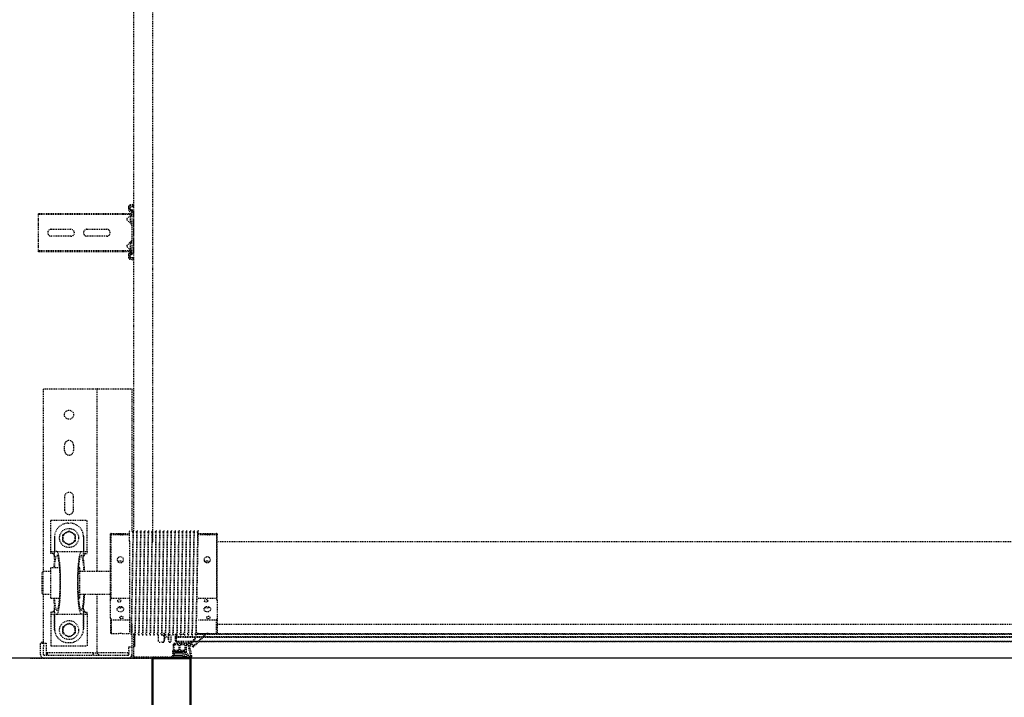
# Model space of a CAD drawing. Header units: centimetres. Extents: x 47725 to 65780, y 1899 to 12037.
# Tile 39 of 156: x 50100 to 50230, y 4523 to 4613. Entities that reach past the tile are written whole.
import ezdxf

# ---------------------------------------------------------------- set-up
doc = ezdxf.new("R2010")
doc.units = ezdxf.units.CM
doc.header["$LTSCALE"] = 0.02
doc.linetypes.add('DASHED2', pattern=[9.525, 6.35, -3.175])
doc.layers.add('CKDRZWI_', color=7, linetype='Continuous')
doc.layers.add('CKPOM_POWIERZ', color=1, linetype='Continuous', plot=False)
doc.layers.add('CKSCIANY_PRZEKR', color=6, linetype='Continuous', lineweight=50)

# ---------------------------------------------------------------- blocks, each defined once
blk = doc.blocks.new('A$7E8814B27261F1')
at = {"color": 7, "linetype": 'DASHED2', "ltscale": 10}
for p, q in [((200, 4585), (200, 4567)), ((200, 4567), (200, 4457)), ((204, 4567), (204, 4457)), ((204, 4567), (205, 4566.5)), ((205, 4572), (215, 4572)), ((205, 4568), (215, 4568)), ((215, 4572), (220, 4572)), ((220, 4568), (215, 4568)), ((220, 4572), (220, 4568)), ((223, 4568), (220, 4571)), ((220, 4568), (220, 4564.6)), ((220, 4568), (223, 4568)), ((221.7, 4568), (284, 4568)), ((285.5, 4570), (284, 4568.5)), ((284, 4568.5), (314, 4568.5)), ((284, 4568.5), (284, 4558.5)), ((312.5, 4570), (285.5, 4570)), ((314, 4568.5), (312.5, 4570)), ((314, 4558.5), (314, 4568.5)), ((314, 4568), (554, 4568)), ((554, 4568), (554, 4563)), ((735.3, 4575), (734.2, 4575)), ((734.2, 4463.5), (734.2, 4575)), ((735.3, 4463.5), (735.3, 4575)), ((740.4, 4575), (735.3, 4575)), ((742.2, 4575), (740.4, 4575)), ((747.8, 4575), (742.2, 4575)), ((749.7, 4575), (747.8, 4575)), ((768.6, 4575), (749.7, 4575)), ((770.5, 4575), (768.6, 4575)), ((776.1, 4575), (770.5, 4575)), ((777.8, 4575), (776.1, 4575)), ((782.9, 4575), (777.8, 4575)), ((784.1, 4575), (782.9, 4575)), ((782.9, 4463.5), (782.9, 4575)), ((784.1, 4463.5), (784.1, 4575)), ((204, 4563), (207, 4563)), ((207, 4563), (204, 4563)), ((220, 4564.6), (205, 4564.6)), ((207, 4564.6), (207, 4563)), ((207, 4503), (207, 4563)), ((216.5, 4558.5), (216.5, 4510.5)), ((257.9, 4558.5), (216.5, 4558.5)), ((237.5, 4553.5), (257.9, 4553.5)), ((257.9, 4553.5), (238.5, 4553.5)), ((257.9, 4558.5), (257.9, 4553.5)), ((260.5, 4558.5), (257.9, 4558.5)), ((257.9, 4553.5), (257.9, 4550.4)), ((260.5, 4553.5), (257.9, 4553.5)), ((260.5, 4553.5), (260.5, 4558.5)), ((260.5, 4553.6), (268, 4553.6)), ((279, 4558.5), (319, 4558.5)), ((279, 4558.5), (279, 4546.8)), ((319, 4546.8), (319, 4558.5)), ((330, 4553.6), (337.5, 4553.6)), ((337.5, 4553.5), (337.5, 4558.5)), ((337.5, 4558.5), (340.1, 4558.5)), ((340.1, 4553.5), (337.5, 4553.5)), ((340.1, 4558.5), (381.5, 4558.5)), ((340.1, 4558.5), (340.1, 4553.5)), ((340.1, 4550.4), (340.1, 4553.5)), ((360.5, 4553.5), (340.1, 4553.5)), ((359.5, 4553.5), (340.1, 4553.5)), ((381.5, 4558.5), (381.5, 4510.5)), ((554, 4563), (554, 4503)), ((754.6, 4532), (754.6, 4558)), ((763.6, 4558), (763.6, 4532)), ((230.1, 4538.5), (232.4, 4542.5)), ((232.4, 4542.5), (237, 4542.5)), ((237, 4542.5), (241.6, 4542.5)), ((241.6, 4542.5), (243.9, 4538.5)), ((257.9, 4550.4), (257.9, 4518.6)), ((340.1, 4550.4), (340.1, 4518.6)), ((351.1, 4538.5), (353.4, 4542.5)), ((353.4, 4542.5), (358, 4542.5)), ((358, 4542.5), (362.6, 4542.5)), ((362.6, 4542.5), (364.9, 4538.5)), ((412, 4540.5), (395, 4540.5)), ((473, 4540.5), (480, 4540.5)), ((220.5, 4535.5), (220.5, 4533.5)), ((227.8, 4534.5), (230.1, 4538.5)), ((230.1, 4530.5), (227.8, 4534.5)), ((232.4, 4526.5), (230.1, 4530.5)), ((237, 4526.5), (232.4, 4526.5)), ((241.6, 4526.5), (237, 4526.5)), ((243.9, 4530.5), (241.6, 4526.5)), ((243.9, 4538.5), (246.2, 4534.5)), ((246.2, 4534.5), (243.9, 4530.5)), ((348.8, 4534.5), (351.1, 4538.5)), ((351.1, 4530.5), (348.8, 4534.5)), ((353.4, 4526.5), (351.1, 4530.5)), ((358, 4526.5), (353.4, 4526.5)), ((362.6, 4526.5), (358, 4526.5)), ((364.9, 4530.5), (362.6, 4526.5)), ((364.9, 4538.5), (367.2, 4534.5)), ((367.2, 4534.5), (364.9, 4530.5)), ((377.5, 4535.5), (377.5, 4533.5)), ((395, 4528.5), (412, 4528.5)), ((480, 4528.5), (473, 4528.5)), ((237.5, 4515.5), (257.9, 4515.5)), ((257.9, 4515.5), (238.5, 4515.5)), ((257.9, 4515.5), (257.9, 4518.6)), ((257.9, 4515.5), (257.9, 4510.5)), ((260.5, 4515.5), (257.9, 4515.5)), ((260.5, 4515.5), (260.5, 4510.5)), ((260.5, 4515.4), (268, 4515.4)), ((279, 4522.2), (279, 4520.4)), ((279, 4520.4), (319, 4520.4)), ((284, 4520.4), (284, 4480)), ((314, 4480), (314, 4520.4)), ((319, 4520.4), (319, 4522.2)), ((330, 4515.4), (337.5, 4515.4)), ((337.5, 4515.5), (337.5, 4510.5)), ((340.1, 4515.5), (337.5, 4515.5)), ((340.1, 4518.6), (340.1, 4515.5)), ((340.1, 4515.5), (340.1, 4510.5)), ((359.5, 4515.5), (340.1, 4515.5)), ((360.5, 4515.5), (340.1, 4515.5)), ((204, 4503), (207, 4503)), ((207, 4503), (204, 4503)), ((207, 4503), (207, 4498)), ((257.9, 4510.5), (216.5, 4510.5)), ((257.9, 4510.5), (260.5, 4510.5)), ((340.1, 4510.5), (337.5, 4510.5)), ((340.1, 4510.5), (381.5, 4510.5)), ((554, 4503), (554, 4498)), ((754.6, 4485), (754.6, 4511)), ((763.6, 4511), (763.6, 4485)), ((204, 4495), (207, 4498)), ((207, 4498), (204, 4495)), ((206, 4497), (207, 4497)), ((284, 4498), (207, 4498)), ((207, 4457), (207, 4497)), ((554, 4498), (314, 4498)), ((554, 4497), (554, 4498)), ((554, 4497), (554, 4457)), ((233.5, 4480), (232.7, 4479.2)), ((250, 4479.2), (232.7, 4479.2)), ((232.7, 4479.2), (232.7, 4469.8)), ((252.7, 4480), (233.5, 4480)), ((250, 4455), (250, 4479.2)), ((252.7, 4480), (276.2, 4480)), ((276.2, 4480), (362.3, 4480)), ((278.9, 4479.2), (278.9, 4455)), ((278.9, 4479.2), (362.1, 4479.2)), ((362.1, 4455), (362.1, 4479.2)), ((362.3, 4480), (363.6, 4480)), ((363.7, 4479.2), (363.7, 4455)), ((232.7, 4464.1), (232.7, 4455)), ((734.2, 4453.4), (734.2, 4463.5)), ((735.3, 4452.5), (735.3, 4463.5)), ((782.9, 4452.5), (782.9, 4463.5)), ((784.1, 4453.4), (784.1, 4463.5)), ((200, 4457), (200, 4449)), ((200, 4449), (200, 4400.3)), ((202, 4449), (202, 4400.3)), ((203, 4452), (203, 4452.4)), ((204, 4452), (203, 4452)), ((232.1, 4450), (203, 4450)), ((207, 4457), (204, 4457)), ((204, 4452), (204, 4452.1)), ((210, 4456), (205, 4456)), ((210, 4452), (205, 4452)), ((210, 4456), (215, 4456)), ((215, 4452), (210, 4452)), ((215, 4456), (215, 4452)), ((245, 4452), (215, 4452)), ((215.3, 4450), (215.3, 4448.5)), ((215.7, 4448.5), (215.3, 4448.5)), ((215.3, 4448.5), (215.8, 4448)), ((215.7, 4450), (215.7, 4448.5)), ((232.7, 4448.5), (215.7, 4448.5)), ((215.7, 4448.5), (216.2, 4448)), ((231, 4452.7), (231, 4452.3)), ((353.9, 4455), (232.5, 4455)), ((353.9, 4455), (367, 4455)), ((554, 4452), (365.8, 4452)), ((367, 4454.8), (367, 4455)), ((367, 4449.8), (367, 4450.2)), ((636.7, 4450), (367, 4450)), ((554, 4457), (554, 4452)), ((711.3, 4450), (636.7, 4450)), ((4186.6, 4450), (711.3, 4450)), ((724.2, 4453.9), (723.7, 4450.5)), ((725.7, 4450.3), (723.7, 4450.5)), ((726.1, 4453.6), (725.7, 4450.3)), ((726.4, 4450.3), (725.7, 4450.3)), ((726.9, 4453.6), (726.4, 4450.3)), ((729.3, 4456.5), (727.1, 4456.5)), ((729.3, 4454.5), (727.1, 4454.5)), ((730, 4456.5), (729.3, 4456.5)), ((730.4, 4452.6), (730.3, 4453.6)), ((732.4, 4452.9), (732.3, 4453.9)), ((733.1, 4452.9), (733, 4453.9)), ((749.7, 4452), (733.4, 4452)), ((785.7, 4450), (733.4, 4450)), ((735.3, 4452.5), (734.2, 4453.4)), ((740.4, 4458.3), (735.3, 4452.5)), ((745.9, 4454), (737.9, 4454)), ((737.9, 4454), (737.9, 4452)), ((747.8, 4452.8), (742.2, 4458.4)), ((746.3, 4454), (745.9, 4454)), ((745.9, 4452), (745.9, 4454)), ((746.3, 4452), (746.3, 4454)), ((752, 4452), (749.7, 4452)), ((766.3, 4452), (752, 4452)), ((768.6, 4452), (766.3, 4452)), ((785.7, 4452), (768.6, 4452)), ((776.1, 4458.4), (770.5, 4452.8)), ((781.4, 4454), (773.4, 4454)), ((773.4, 4454), (773.4, 4452)), ((782.9, 4452.5), (777.8, 4458.3)), ((781.6, 4454), (781.4, 4454)), ((781.4, 4452), (781.4, 4454)), ((781.8, 4452), (781.8, 4453.8)), ((784.1, 4453.4), (782.9, 4452.5)), ((786.4, 4450), (785.7, 4450)), ((786.8, 4453.9), (786.6, 4452.9)), ((788.7, 4453.6), (788.6, 4452.6)), ((789.5, 4453.6), (789.3, 4452.6)), ((791.9, 4456.5), (789.7, 4456.5)), ((791.9, 4454.5), (789.7, 4454.5)), ((792.6, 4456.5), (791.9, 4456.5)), ((793.3, 4450.3), (792.9, 4453.6)), ((793.3, 4450.3), (795.3, 4450.5)), ((794.1, 4450.3), (793.3, 4450.3)), ((794.1, 4450.3), (796, 4450.5)), ((795.3, 4450.5), (794.9, 4453.9)), ((796, 4450.5), (795.3, 4450.5)), ((796, 4450.5), (795.6, 4453.9)), ((215.8, 4448), (216.2, 4448)), ((216.2, 4448), (232.2, 4448)), ((231, 4447.7), (231, 4447.3)), ((231, 4442.7), (231, 4442.3)), ((231, 4437.7), (231, 4437.3)), ((367, 4444.8), (367, 4445.2)), ((367, 4439.8), (367, 4440.2)), ((231, 4432.7), (231, 4432.3)), ((231, 4427.7), (231, 4427.3)), ((231, 4422.7), (231, 4422.3)), ((353, 4424.5), (636.7, 4424.5)), ((367, 4434.8), (367, 4435.2)), ((367, 4429.8), (367, 4430.2)), ((367, 4424.8), (367, 4425.2)), ((636.7, 4424.5), (711.3, 4424.5)), ((711.3, 4424.5), (4186.6, 4424.5)), ((221, 4412), (221, 4410.8)), ((226, 4408.9), (221.8, 4409.8)), ((222.4, 4410), (222.1, 4410)), ((222.2, 4417), (222.4, 4417)), ((222.4, 4417), (231.3, 4417)), ((229.3, 4410), (222.4, 4410)), ((232.3, 4409.1), (229.3, 4410)), ((230.2, 4411), (233.5, 4409.9)), ((231, 4417.7), (231, 4417.3)), ((231, 4412.7), (231, 4412.3)), ((367, 4419.8), (367, 4420.2)), ((367, 4414.8), (367, 4415.2)), ((367, 4409.8), (367, 4410.2)), ((217.5, 4397.8), (210.2, 4397.8)), ((221, 4402.2), (221, 4402)), ((221.8, 4403.2), (226, 4404.1)), ((221.8, 4403.2), (229.8, 4403.2)), ((230, 4401), (222, 4401)), ((232.1, 4408.9), (226, 4408.9)), ((232.1, 4404.1), (226, 4404.1)), ((229.8, 4403.2), (232.2, 4403.9)), ((231.1, 4402.3), (230.7, 4402.2)), ((231, 4407.7), (231, 4407.3)), ((231, 4402.7), (231, 4402.3)), ((231, 4397.7), (231, 4397.3)), ((367, 4404.8), (367, 4405.2)), ((367, 4399.8), (367, 4400.2)), ((208.6, 4395.3), (206.6, 4395.3)), ((208.6, 4385.3), (208.6, 4395.3)), ((208.7, 4396.1), (208.7, 4383.3)), ((210.2, 4391.1), (210.2, 4395.3)), ((210.2, 4383.3), (210.2, 4387.6)), ((211.2, 4396.3), (217, 4396.3)), ((217, 4390.1), (211.2, 4390.1)), ((211.2, 4388.6), (217, 4388.6)), ((218, 4395.3), (218, 4391.1)), ((218, 4387.6), (218, 4383.3)), ((219.5, 4377.4), (219.5, 4395.8)), ((221.1, 4374.5), (221.1, 4392.7)), ((221.1, 4374.5), (221.1, 4392.7)), ((221.1, 4374.5), (221.1, 4392.7)), ((221.2, 4374.5), (221.2, 4392.7)), ((221.2, 4374.5), (221.2, 4392.7)), ((222.2, 4374.5), (222.2, 4392.7)), ((223, 4394.5), (226.2, 4394.5)), ((223, 4393.5), (226.2, 4393.5)), ((226.2, 4394.5), (227.2, 4394.5)), ((227.2, 4393.5), (226.2, 4393.5)), ((227.2, 4393.5), (227.2, 4394.5)), ((227.2, 4394.5), (227.6, 4394.5)), ((227.2, 4393.5), (227.2, 4393.5)), ((227.2, 4360.3), (227.2, 4393.5)), ((227.6, 4393.5), (227.2, 4393.5)), ((227.6, 4394.5), (230.3, 4394.5)), ((227.6, 4393.5), (228.5, 4393.5)), ((228.8, 4393.5), (228.5, 4393.5)), ((228.5, 4393.5), (228.5, 4359)), ((231.8, 4393.5), (228.8, 4393.5)), ((230.3, 4393.5), (230.3, 4394.5)), ((230.3, 4394.5), (231.9, 4394.5)), ((231, 4392.7), (231, 4392.3)), ((231, 4387.7), (231, 4387.3)), ((231.5, 4393.5), (232, 4393.5)), ((231.8, 4393.5), (231.8, 4393.3)), ((231.8, 4389.1), (231.8, 4383.3)), ((367, 4394.8), (367, 4395.2)), ((367, 4389.8), (367, 4390.2)), ((367, 4384.8), (367, 4385.2)), ((208.5, 4380.5), (202.8, 4377.5)), ((203, 4373.3), (216.2, 4376.1)), ((203.2, 4374.8), (217, 4377.8)), ((207.8, 4381.8), (203.4, 4379.5)), ((217, 4380.8), (209.7, 4380.8)), ((217, 4382.3), (211.2, 4382.3)), ((216.7, 4375.5), (215.3, 4371.9)), ((217, 4371.4), (217.9, 4373.2)), ((218, 4379), (218, 4379.8)), ((218.1, 4373.3), (222.2, 4371.5)), ((218.7, 4374.9), (219.2, 4376.1)), ((222.6, 4372.4), (218.7, 4374.6)), ((221.1, 4374.5), (221.1, 4374.5)), ((221.1, 4374.5), (221.1, 4374.5)), ((221.2, 4374.5), (221.1, 4374.5)), ((221.2, 4374.5), (221.2, 4374.5)), ((222.2, 4374.5), (221.2, 4374.5)), ((222.1, 4372.7), (222.1, 4374.5)), ((222.1, 4374.5), (222.1, 4372.7)), ((222.1, 4372.7), (222.1, 4374.5)), ((222.1, 4365.4), (222.1, 4371.5)), ((222.1, 4371.5), (222.1, 4365.4)), ((222.1, 4365.4), (222.1, 4371.5)), ((222.2, 4372.6), (222.2, 4374.5)), ((222.2, 4372.6), (222.2, 4374.5)), ((222.2, 4365.3), (222.2, 4371.5)), ((222.2, 4365.3), (222.2, 4371.5)), ((231, 4382.7), (231, 4382.3)), ((231, 4377.7), (231, 4377.3)), ((231, 4372.7), (231, 4372.3)), ((231.8, 4379.1), (231.8, 4378.3)), ((231.8, 4374.1), (231.8, 4373.3)), ((367, 4379.8), (367, 4380.2)), ((367, 4374.8), (367, 4375.2)), ((215.8, 4369.7), (230.9, 4355.2)), ((231.5, 4356), (217.2, 4370.3)), ((222.1, 386.3), (222.1, 4363.7)), ((222.1, 4363.7), (222.1, 386.3)), ((222.1, 386.3), (222.1, 4363.7)), ((222.2, 386.4), (222.2, 4363.6)), ((222.2, 386.4), (222.2, 4363.6)), ((224.1, 4370), (225.4, 4368.3)), ((225.9, 4368.7), (224.5, 4370.7)), ((227.2, 391.2), (227.2, 4358.8)), ((231, 4367.7), (231, 4367.3)), ((231.8, 4369.1), (231.8, 4368.3)), ((231.8, 4366.8), (231.8, 374.1)), ((232.4, 4365.8), (232.4, 385)), ((232.7, 4365), (232.7, 4355.8)), ((250, 4340.7), (250, 4365)), ((278.9, 4365), (278.9, 4340.7)), ((354.8, 4365), (367, 4365)), ((362.1, 4340.7), (362.1, 4365)), ((363.7, 4365), (363.7, 4340.7)), ((367, 4369.8), (367, 4370.2)), ((367, 4365), (367, 4365.2)), ((228.5, 4357.6), (228.5, 392.4)), ((232.7, 4350.1), (232.7, 4340.7)), ((232.7, 4340.7), (250, 4340.7)), ((232.7, 4340.7), (233.5, 4340)), ((252.7, 4340), (233.5, 4340)), ((245, 4340), (245, 410)), ((276.2, 4340), (252.7, 4340)), ((276.2, 4340), (362.3, 4340)), ((362.1, 4340.7), (278.9, 4340.7)), ((353, 410), (353, 4340)), ((363.6, 4340), (362.3, 4340))]:
    blk.add_line(p, q, dxfattribs=at)
at = {"color": 7, "linetype": 'Continuous', "ltscale": 10}
for p, q in [((200, 4400.3), (200, 4388.6)), ((200.9, 4398.2), (201.7, 4397.4)), ((202, 4396.7), (202, 4385.3)), ((202.3, 4399.6), (203.1, 4398.8)), ((204, 4396.7), (204, 4385.3)), ((200.5, 4389.3), (199.7, 4388.1)), ((199.7, 4387.5), (200.5, 4388.3)), ((199.7, 4388.1), (199.7, 4387.5)), ((200.5, 4385.3), (199.7, 4384.1)), ((199.7, 4383.5), (200.5, 4384.3)), ((199.7, 4384.1), (199.7, 4383.5)), ((200, 4387.8), (200, 4384.6)), ((200, 4383.8), (200, 4380.6)), ((200.2, 4392.2), (200.1, 4391.6)), ((200.1, 4391.6), (201, 4392.2)), ((201.2, 4393.2), (200.2, 4392.2)), ((201, 4392.2), (200.5, 4389.3)), ((200.5, 4388.3), (200.5, 4385.3)), ((200.5, 4384.3), (200.5, 4381.3)), ((201.5, 4394.7), (201.2, 4393.2)), ((202, 4380.3), (202, 4385.3)), ((206.6, 4385.3), (206.6, 4395.3)), ((200.5, 4381.3), (199.7, 4380.1)), ((199.7, 4379.5), (200.5, 4380.3)), ((199.7, 4380.1), (199.7, 4379.5)), ((200, 4379.8), (200, 4375)), ((200.5, 4380.3), (200.5, 4375.3)), ((202, 4376.1), (202, 4375.8))]:
    blk.add_line(p, q, dxfattribs=at)
at = {"color": 7, "linetype": 'DASHED2', "ltscale": 10}
for centre, radius in [((237, 4534.5), 12.5), ((358, 4534.5), 12.5), ((520, 4534.5), 6)]:
    blk.add_circle(centre, radius, dxfattribs=at)
for centre, radius, start, end in [((205, 4567), 5, 90, 180), ((205, 4567), 1, 90, 180), ((238.5, 4535.5), 18, 93.1972, 180), ((238.5, 4535.5), 18, 90, 93.1972), ((359.5, 4535.5), 18, 86.8028, 90), ((359.5, 4535.5), 18, 0, 86.8028), ((759.1, 4558), 4.5, 0, 180), ((237, 4534.5), 8, 90, 150), ((237, 4534.5), 8, 30, 90), ((358, 4534.5), 8, 90, 150), ((358, 4534.5), 8, 30, 90), ((395, 4534.5), 6, 90, 270), ((412, 4534.5), 6, 270, 90), ((473, 4534.5), 6, 90, 270), ((480, 4534.5), 6, 270, 90), ((238.5, 4533.5), 18, 180, 266.8028), ((237, 4534.5), 8, 150, 210), ((237, 4534.5), 8, 210, 270), ((237, 4534.5), 8, 270, 330), ((237, 4534.5), 8, 330, 30), ((358, 4534.5), 8, 150, 210), ((358, 4534.5), 8, 210, 270), ((358, 4534.5), 8, 270, 330), ((359.5, 4533.5), 18, 273.1972, 0), ((358, 4534.5), 8, 330, 30), ((759.1, 4532), 4.5, 180, 0), ((238.5, 4533.5), 18, 266.8028, 270), ((359.5, 4533.5), 18, 270, 273.1972), ((759.1, 4511), 4.5, 0, 180), ((266.3, 4426.3), 55.3, 104.2053, 107.0848), ((262.6, 4426.3), 55.3, 72.9152, 75.7947), ((382.5, 4475.6), 20.7, 167.7246, 169.8445), ((343.4, 4475.6), 20.7, 10.1555, 12.2754), ((759.1, 4485), 4.5, 180, 0), ((205, 4457), 5, 180, 270), ((203, 4449), 3, 90, 180), ((203, 4449), 1, 90, 180), ((205, 4457), 1, 180, 270), ((230, 4449.9), 2.39, 270.2737, 342.8551), ((1137, 50069.1), 45625.4, 268.86217, 269.03289), ((1007.4, 42977), 38532.5, 268.8455, 269.04765), ((391, 6390.4), 1935.7, 268.9006, 269.2866), ((-408.8, 42981.4), 38534.5, 271.15341, 271.15352), ((-408.8, 42976.4), 38534.5, 271.15341, 271.15352), ((741.3, 4457.5), 1.2, 45, 139), ((749.7, 4454.7), 2.7, 225, 270), ((768.6, 4454.7), 2.7, 270, 315), ((776.9, 4457.5), 1.2, 41, 135), ((230, 4444.9), 2.39, 270.2737, 342.8551), ((230, 4439.9), 2.39, 270.2737, 342.8551), ((1137, 50064.1), 45625.4, 268.86217, 269.03289), ((1007.4, 42972), 38532.5, 268.8455, 269.04765), ((1137, 50059.1), 45625.4, 268.86217, 269.03289), ((1007.4, 42967), 38532.5, 268.8455, 269.04765), ((1137, 50054.1), 45625.4, 268.86217, 269.03289), ((1007.4, 42962), 38532.5, 268.8455, 269.04765), ((-408.8, 42971.4), 38534.5, 271.15341, 271.15352), ((-408.8, 42966.4), 38534.5, 271.15341, 271.15352), ((230, 4434.9), 2.39, 270.2737, 342.8551), ((230, 4429.9), 2.39, 270.2737, 342.8551), ((230, 4424.9), 2.39, 270.2737, 342.8551), ((1137, 50049.1), 45625.4, 268.86217, 269.03289), ((1007.4, 42957), 38532.5, 268.8455, 269.04765), ((1137, 50044.1), 45625.4, 268.86217, 269.03289), ((1007.4, 42952), 38532.5, 268.8455, 269.04765), ((1137, 50039.1), 45625.4, 268.86217, 269.03289), ((-408.8, 42961.4), 38534.5, 271.15341, 271.15352), ((-408.8, 42956.4), 38534.5, 271.15341, 271.15352), ((-408.8, 42951.4), 38534.5, 271.15341, 271.15352), ((222, 4410.8), 1, 180, 258.1351), ((222.1, 4411), 1, 180.0163, 258.4234), ((222.1, 4411), 1.02, 258.5649, 270.1313), ((230, 4419.9), 2.39, 270.2737, 342.8551), ((230, 4414.9), 2.39, 270.2737, 342.8551), ((1007.4, 42947), 38532.5, 268.8455, 269.04765), ((1137, 50034.1), 45625.4, 268.86217, 269.03289), ((1007.4, 42942), 38532.5, 268.8455, 269.04765), ((1137, 50029.1), 45625.4, 268.86217, 269.03289), ((1007.4, 42937), 38532.5, 268.8455, 269.04765), ((-408.8, 42946.4), 38534.5, 271.15341, 271.15352), ((-408.8, 42941.4), 38534.5, 271.15341, 271.15352), ((-408.8, 42936.4), 38534.5, 271.15341, 271.15352), ((207.6, 4396.1), 2.6, 51.3053, 156.0835), ((207.6, 4396.1), 1.1, 0, 156.0835), ((210.2, 4399.3), 1.5, 231.3053, 270), ((217.5, 4395.8), 2, 0, 90), ((222, 4402.2), 1, 101.8649, 180), ((222, 4402), 1, 180, 270), ((230, 4409.9), 2.39, 270.2737, 342.8551), ((230, 4404.9), 2.39, 270.2737, 342.8551), ((230, 4399.9), 2.39, 270.2737, 342.8551), ((1137, 50024.1), 45625.4, 268.86217, 269.03289), ((1007.4, 42932), 38532.5, 268.8455, 269.04765), ((1137, 50019.1), 45625.4, 268.86217, 269.03289), ((1007.4, 42927), 38532.5, 268.8455, 269.04765), ((1137, 50014.1), 45625.4, 268.86217, 269.03289), ((1007.4, 42922), 38532.5, 268.8455, 269.04765), ((-408.8, 42931.5), 38534.5, 271.15341, 271.15352), ((-408.8, 42926.5), 38534.5, 271.15341, 271.15352), ((205.3, 4385.3), 3.3, 180, 0), ((211.2, 4395.3), 1, 90, 180), ((211.2, 4391.1), 1, 180, 270), ((211.2, 4387.6), 1, 90, 180), ((217, 4395.3), 1, 0, 90), ((217, 4391.1), 1, 270, 0), ((217, 4387.6), 1, 0, 90), ((222.9, 4392.7), 1.8, 90, 180), ((222.9, 4392.7), 1.8, 90, 180), ((222.9, 4392.7), 1.8, 90, 180), ((223, 4392.7), 1.8, 90, 180), ((223, 4392.7), 1.8, 90, 180), ((223, 4392.7), 0.8, 90, 180), ((230, 4394.9), 2.39, 270.2737, 342.8551), ((230, 4389.9), 2.39, 270.2737, 342.8551), ((230, 4384.9), 2.39, 270.2737, 342.8551), ((1137, 50009.1), 45625.4, 268.86217, 269.03289), ((1007.4, 42917), 38532.5, 268.8455, 269.04765), ((1137, 50004.1), 45625.4, 268.86217, 269.03289), ((1007.4, 42912), 38532.5, 268.8455, 269.04765), ((-408.8, 42921.5), 38534.5, 271.15341, 271.15352), ((-408.8, 42916.5), 38534.5, 271.15341, 271.15352), ((-408.8, 42911.5), 38534.5, 271.15341, 271.15352), ((207, 4383.3), 1.66, 297.9392, 0), ((209.7, 4378.3), 2.52, 90, 117.9392), ((211.2, 4383.3), 1, 180, 270), ((217.2, 4371.2), 2, 159.5499, 226.1452), ((216.3, 4375.7), 0.441, 339.5499, 102.1704), ((217.9, 4371), 1, 155, 225), ((217, 4383.3), 1, 270, 0), ((217, 4379.8), 1, 0, 90), ((216.7, 4379), 1.27, 282.1797, 0), ((218, 4373.1), 0.2, 66, 155), ((218.8, 4374.8), 0.2, 155, 240), ((216.5, 4377.4), 3, 335, 0), ((220.1, 4366.9), 5, 38.3186, 66), ((219.6, 4367.2), 6, 35, 60), ((230, 4379.9), 2.39, 270.2737, 342.8551), ((230, 4374.9), 2.39, 270.2737, 342.8551), ((1137, 49999.1), 45625.4, 268.86217, 269.03289), ((1007.4, 42907), 38532.5, 268.8455, 269.04765), ((1137, 49994.1), 45625.4, 268.86217, 269.03289), ((1007.4, 42902), 38532.5, 268.8455, 269.04765), ((1137, 49989.1), 45625.4, 268.86217, 269.03289), ((1007.4, 42897), 38532.5, 268.8455, 269.04765), ((-408.8, 42906.5), 38534.5, 271.15341, 271.15352), ((-408.8, 42901.5), 38534.5, 271.15341, 271.15352), ((225.6, 4368.5), 0.301, 218.3186, 31.6814), ((230, 4369.9), 2.39, 270.2737, 342.8551), ((1137, 49984.1), 45625.4, 268.86217, 269.03289), ((1010.7, 42859.1), 38499.7, 268.83952, 269.02372), ((-408.8, 42896.5), 38534.5, 271.15341, 271.15352), ((231.1, 4355.7), 0.5, 240.5251, 45), ((266.3, 4393.7), 55.3, 252.9152, 255.7947), ((262.6, 4393.7), 55.3, 284.2053, 287.0848), ((382.5, 4344.4), 20.7, 190.1555, 192.2754), ((343.4, 4344.4), 20.7, 347.7246, 349.8445)]:
    blk.add_arc(centre, radius, start, end, dxfattribs=at)
at = {"color": 7, "linetype": 'Continuous', "ltscale": 10}
for centre, radius, start, end in [((203, 4400.3), 3, 180, 225), ((201, 4396.7), 1, 0, 45), ((203, 4400.3), 1, 180, 225), ((201, 4396.7), 3, 0, 45), ((205.9, 4396.8), 0.75, 156.0835, 336.0835), ((202.2, 4394.6), 0.749, 104.88, 170), ((205.3, 4385.3), 1.3, 180, 0), ((202.6, 4375.3), 2.08, 180, 282.1704), ((202.9, 4380.3), 0.921, 180, 297.9392), ((203.5, 4376.1), 1.53, 117.9392, 180), ((203, 4375.8), 1.01, 180, 282.1797)]:
    blk.add_arc(centre, radius, start, end, dxfattribs=at)
at = {"color": 7, "linetype": 'DASHED2', "ltscale": 10}
for centre, major_axis, ratio, start_param, end_param in [((299, 4550.4), (-36.1, 0), 0.118535, 5.29957, 6.283185), ((299, 4550.4), (-36.1, 0), 0.118535, 0, 4.125208), ((299, 4550.4), (-41.1, 0), 0.118535, 5.220603, 5.56644), ((299, 4550.4), (-41.1, 0), 0.118535, 3.858338, 4.204175), ((299, 4550.4), (-41.1, 0), 0.118535, 0, 3.141593), ((299, 4518.6), (-41.1, 0), 0.118535, 3.141593, 6.283185), ((299, 4518.6), (-36.1, 0), 0.118535, 1.999302, 6.283185), ((299, 4518.6), (-36.1, 0), 0.118535, 0, 1.14229), ((299, 4518.6), (-41.1, 0), 0.118535, 0.716745, 1.197203), ((299, 4518.6), (-41.1, 0), 0.118535, 1.94439, 2.424847), ((727.1, 4453.5), (0, 3), 0.999962, 0, 1.448623), ((727.1, 4453.5), (0, 1), 0.999962, 0, 1.448623), ((727.9, 4453.5), (0, 1), 0.999962, 0, 1.448623), ((729.3, 4453.5), (0, -3), 0.999962, 1.692969, 3.141593), ((729.3, 4453.5), (0, -1), 0.999962, 1.692969, 3.141593), ((730, 4453.5), (0, -3), 0.999962, 1.692969, 3.141593), ((733.4, 4453), (0, -3), 0.999962, 4.834562, 6.283185), ((733.4, 4453), (0, -1), 0.999962, 4.834562, 6.283185), ((734.1, 4453), (0, -1), 0.999962, 4.834562, 6.283185), ((785.7, 4453), (0, 1), 0.999962, 3.141593, 4.590216), ((785.7, 4453), (0, 3), 0.999962, 3.141593, 4.590216), ((786.4, 4453), (0, 3), 0.999962, 3.141593, 4.590216), ((789.7, 4453.5), (0, 3), 0.999962, 0, 1.448623), ((789.7, 4453.5), (0, 1), 0.999962, 0, 1.448623), ((790.5, 4453.5), (0, 1), 0.999962, 0, 1.448623), ((791.9, 4453.5), (0, -3), 0.999962, 1.692969, 3.141593), ((791.9, 4453.5), (0, -1), 0.999962, 1.692969, 3.141593), ((792.6, 4453.5), (0, -3), 0.999962, 1.692969, 3.141593), ((221, 4433), (0, 21), 0.011029, 3.141593, 3.592619), ((221.2, 4397), (0, 19), 0.011029, 0, 0.451027), ((225.5, 4406.5), (0, -2.5), 0.999939, 0.207082, 2.934511), ((230, 4402.2), (-0.309, 0.951), 0.758341, 4.470902, 6.084162), ((230.1, 4365), (0, -2.5), 0.998907, 1.564072, 2.731226)]:
    blk.add_ellipse(centre, major_axis=major_axis, ratio=ratio, start_param=start_param, end_param=end_param, dxfattribs=at)
for centre, major_axis, ratio in [((253.5, 4465.5), (0, 2.1), 0.841709), ((264.4, 4467), (0, 4.25), 0.841709), ((275.4, 4468.5), (0, 2.1), 0.841709), ((362.3, 4465.5), (0, -2.1), 0.04674), ((362.9, 4467), (0, 4.25), 0.04674), ((363.5, 4468.5), (0, -2.1), 0.04674), ((253.5, 4351.5), (0, -2.1), 0.841709), ((264.4, 4353), (0, 4.25), 0.841709), ((275.4, 4354.5), (0, -2.1), 0.841709), ((362.3, 4351.5), (0, -2.1), 0.04674), ((362.9, 4353), (0, 4.25), 0.04674), ((363.5, 4354.5), (0, -2.1), 0.04674)]:
    blk.add_ellipse(centre, major_axis=major_axis, ratio=ratio, dxfattribs=at)
for points in [[(264.4, 4553.5), (263.1, 4554.1), (261.8, 4554.7), (260.5, 4555.3)], [(337.5, 4555.3), (336, 4554.6), (334.5, 4553.9), (333, 4553.3)], [(264.4, 4515.5), (263.1, 4514.9), (261.8, 4514.3), (260.5, 4513.7)], [(337.5, 4513.7), (336.1, 4514.3), (334.8, 4514.9), (333.4, 4515.6)], [(232.7, 4469.9), (232.7, 4469.1), (232.8, 4468.1), (232.8, 4467)], [(232.8, 4467), (232.8, 4465.9), (232.7, 4464.9), (232.7, 4464.1)], [(326.6, 4464.1), (327.2, 4464.9), (327.6, 4465.9), (327.6, 4467)], [(327.6, 4467), (327.6, 4468.1), (327.3, 4469.1), (326.7, 4469.9)], [(367, 4450.2), (367, 4450.2), (367, 4450.2), (366.9, 4450.2)], [(367, 4445.2), (367, 4445.2), (367, 4445.2), (366.9, 4445.2)], [(367, 4440.2), (367, 4440.2), (367, 4440.2), (366.9, 4440.2)], [(367, 4435.2), (367, 4435.2), (367, 4435.2), (366.9, 4435.2)], [(367, 4430.2), (367, 4430.2), (367, 4430.2), (366.9, 4430.2)], [(367, 4425.2), (367, 4425.2), (367, 4425.2), (366.9, 4425.2)], [(367, 4420.2), (367, 4420.2), (367, 4420.2), (366.9, 4420.2)], [(367, 4415.2), (367, 4415.2), (367, 4415.2), (366.9, 4415.2)], [(367, 4410.2), (367, 4410.2), (367, 4410.2), (366.9, 4410.2)], [(367, 4405.2), (367, 4405.2), (367, 4405.2), (366.9, 4405.2)], [(367, 4400.2), (367, 4400.2), (367, 4400.2), (366.9, 4400.2)], [(367, 4395.2), (367, 4395.2), (367, 4395.2), (366.9, 4395.2)], [(367, 4390.2), (367, 4390.2), (367, 4390.2), (366.9, 4390.2)], [(367, 4385.2), (367, 4385.2), (367, 4385.2), (366.9, 4385.2)], [(367, 4380.2), (367, 4380.2), (367, 4380.2), (366.9, 4380.2)], [(367, 4375.2), (367, 4375.2), (367, 4375.2), (366.9, 4375.2)], [(367, 4370.2), (367, 4370.2), (367, 4370.2), (366.9, 4370.2)], [(367, 4365.2), (367, 4365.2), (367, 4365.2), (366.9, 4365.2)], [(232.7, 4355.9), (232.7, 4355.1), (232.8, 4354.1), (232.8, 4353)], [(232.8, 4353), (232.8, 4351.9), (232.7, 4350.9), (232.7, 4350.1)], [(326.6, 4350.1), (327.2, 4350.9), (327.6, 4351.9), (327.6, 4353)], [(327.6, 4353), (327.6, 4354.1), (327.3, 4355.1), (326.7, 4355.9)]]:
    blk.add_open_spline(points, degree=3, dxfattribs=at)
for points, knots in [([(267.1, 4469.8), (266.5, 4469), (266.2, 4468), (266.2, 4466), (266.5, 4465), (267.1, 4464.2)], [0.384709, 0.384709, 0.384709, 0.384709, 0.5, 0.5, 0.6138838, 0.6138838, 0.6138838, 0.6138838]), ([(333.1, 4467), (333.1, 4465.9), (332.7, 4464.8), (331.4, 4463.2), (330.4, 4462.8), (328.4, 4462.7), (327.4, 4463.2), (326, 4464.8), (325.6, 4465.9), (325.6, 4468.1), (326, 4469.2), (327.4, 4470.8), (328.4, 4471.2), (330.4, 4471.3), (331.4, 4470.8), (332.7, 4469.2), (333.1, 4468.1), (333.1, 4467)], [0, 0, 0, 0, 0.125, 0.125, 0.25, 0.25, 0.375, 0.375, 0.5, 0.5, 0.625, 0.625, 0.75, 0.75, 0.875, 0.875, 1, 1, 1, 1]), ([(367.9, 4450), (367.9, 4450), (367.9, 4450), (367.9, 4450), (367.8, 4450), (367.7, 4450), (367.4, 4450.1), (366.8, 4450.2), (366.2, 4450.7), (365.8, 4451.3), (365.7, 4451.6), (365.7, 4451.7)], [0.1861249, 0.1861249, 0.1861249, 0.1861249, 0.2261769, 0.4214762, 0.4724045, 0.5083702, 0.5480959, 0.6471273, 0.8033109, 0.9563027, 1, 1, 1, 1]), ([(367.9, 4445), (367.9, 4445), (367.9, 4445), (367.9, 4445), (367.8, 4445), (367.7, 4445), (367.4, 4445.1), (366.8, 4445.2), (366.2, 4445.7), (365.8, 4446.3), (365.7, 4446.6), (365.7, 4446.7)], [0.1861249, 0.1861249, 0.1861249, 0.1861249, 0.2261769, 0.4214762, 0.4724045, 0.5083702, 0.5480959, 0.6471273, 0.8033109, 0.9563027, 1, 1, 1, 1]), ([(367.9, 4440), (367.9, 4440), (367.9, 4440), (367.9, 4440), (367.8, 4440), (367.7, 4440), (367.4, 4440.1), (366.8, 4440.2), (366.2, 4440.7), (365.8, 4441.3), (365.7, 4441.6), (365.7, 4441.7)], [0.1861249, 0.1861249, 0.1861249, 0.1861249, 0.2261769, 0.4214762, 0.4724045, 0.5083702, 0.5480959, 0.6471273, 0.8033109, 0.9563027, 1, 1, 1, 1]), ([(367.9, 4435), (367.9, 4435), (367.9, 4435), (367.9, 4435), (367.8, 4435), (367.7, 4435), (367.4, 4435.1), (366.8, 4435.2), (366.2, 4435.7), (365.8, 4436.3), (365.7, 4436.6), (365.7, 4436.7)], [0.1861249, 0.1861249, 0.1861249, 0.1861249, 0.2261769, 0.4214762, 0.4724045, 0.5083702, 0.5480959, 0.6471273, 0.8033109, 0.9563027, 1, 1, 1, 1]), ([(367.9, 4430), (367.9, 4430), (367.9, 4430), (367.9, 4430), (367.8, 4430), (367.7, 4430), (367.4, 4430.1), (366.8, 4430.2), (366.2, 4430.7), (365.8, 4431.3), (365.7, 4431.6), (365.7, 4431.7)], [0.1861249, 0.1861249, 0.1861249, 0.1861249, 0.2261769, 0.4214762, 0.4724045, 0.5083702, 0.5480959, 0.6471273, 0.8033109, 0.9563027, 1, 1, 1, 1]), ([(367.9, 4425), (367.9, 4425), (367.9, 4425), (367.9, 4425), (367.8, 4425), (367.7, 4425), (367.4, 4425.1), (366.8, 4425.2), (366.2, 4425.7), (365.8, 4426.3), (365.7, 4426.6), (365.7, 4426.7)], [0.1861249, 0.1861249, 0.1861249, 0.1861249, 0.2261769, 0.4214762, 0.4724045, 0.5083702, 0.5480959, 0.6471273, 0.8033109, 0.9563027, 1, 1, 1, 1]), ([(229.3, 4410), (229.4, 4410), (229.5, 4410), (229.7, 4410.1), (229.8, 4410.2), (230, 4410.4), (230, 4410.5), (230.1, 4410.7), (230.2, 4410.9), (230.2, 4411)], [0, 0, 0, 0, 0.25, 0.25, 0.5, 0.5, 0.75, 0.75, 1, 1, 1, 1]), ([(367.9, 4420), (367.9, 4420), (367.9, 4420), (367.9, 4420), (367.8, 4420), (367.7, 4420), (367.4, 4420.1), (366.8, 4420.2), (366.2, 4420.7), (365.8, 4421.3), (365.7, 4421.6), (365.7, 4421.7)], [0.1861249, 0.1861249, 0.1861249, 0.1861249, 0.2261769, 0.4214762, 0.4724045, 0.5083702, 0.5480959, 0.6471273, 0.8033109, 0.9563027, 1, 1, 1, 1]), ([(367.9, 4415), (367.9, 4415), (367.9, 4415), (367.9, 4415), (367.8, 4415), (367.7, 4415), (367.4, 4415.1), (366.8, 4415.2), (366.2, 4415.7), (365.8, 4416.3), (365.7, 4416.6), (365.7, 4416.7)], [0.1861249, 0.1861249, 0.1861249, 0.1861249, 0.2261769, 0.4214762, 0.4724045, 0.5083702, 0.5480959, 0.6471273, 0.8033109, 0.9563027, 1, 1, 1, 1]), ([(367.9, 4410), (367.9, 4410), (367.9, 4410), (367.9, 4410), (367.8, 4410), (367.7, 4410), (367.4, 4410.1), (366.8, 4410.2), (366.2, 4410.7), (365.8, 4411.3), (365.7, 4411.6), (365.7, 4411.7)], [0.1861249, 0.1861249, 0.1861249, 0.1861249, 0.2261769, 0.4214762, 0.4724045, 0.5083702, 0.5480959, 0.6471273, 0.8033109, 0.9563027, 1, 1, 1, 1]), ([(367.9, 4405), (367.9, 4405), (367.9, 4405), (367.9, 4405), (367.8, 4405), (367.7, 4405), (367.4, 4405.1), (366.8, 4405.2), (366.2, 4405.7), (365.8, 4406.3), (365.7, 4406.6), (365.7, 4406.7)], [0.1861249, 0.1861249, 0.1861249, 0.1861249, 0.2261769, 0.4214762, 0.4724045, 0.5083702, 0.5480959, 0.6471273, 0.8033109, 0.9563027, 1, 1, 1, 1]), ([(367.9, 4400), (367.9, 4400), (367.9, 4400), (367.9, 4400), (367.8, 4400), (367.7, 4400), (367.4, 4400.1), (366.8, 4400.2), (366.2, 4400.7), (365.8, 4401.3), (365.7, 4401.6), (365.7, 4401.7)], [0.1861249, 0.1861249, 0.1861249, 0.1861249, 0.2261769, 0.4214762, 0.4724045, 0.5083702, 0.5480959, 0.6471273, 0.8033109, 0.9563027, 1, 1, 1, 1]), ([(367.9, 4395), (367.9, 4395), (367.9, 4395), (367.9, 4395), (367.8, 4395), (367.7, 4395), (367.4, 4395.1), (366.8, 4395.2), (366.2, 4395.7), (365.8, 4396.3), (365.7, 4396.6), (365.7, 4396.7)], [0.1861249, 0.1861249, 0.1861249, 0.1861249, 0.2261769, 0.4214762, 0.4724045, 0.5083702, 0.5480959, 0.6471273, 0.8033109, 0.9563027, 1, 1, 1, 1]), ([(367.9, 4390), (367.9, 4390), (367.9, 4390), (367.9, 4390), (367.8, 4390), (367.7, 4390), (367.4, 4390.1), (366.8, 4390.3), (366.2, 4390.7), (365.8, 4391.3), (365.7, 4391.6), (365.7, 4391.7)], [0.1861249, 0.1861249, 0.1861249, 0.1861249, 0.2261769, 0.4214762, 0.4724045, 0.5083702, 0.5480959, 0.6471273, 0.8033109, 0.9563027, 1, 1, 1, 1]), ([(367.9, 4385), (367.9, 4385), (367.9, 4385), (367.9, 4385), (367.8, 4385), (367.7, 4385), (367.4, 4385.1), (366.8, 4385.3), (366.2, 4385.7), (365.8, 4386.3), (365.7, 4386.6), (365.7, 4386.7)], [0.1861249, 0.1861249, 0.1861249, 0.1861249, 0.2261769, 0.4214762, 0.4724045, 0.5083702, 0.5480959, 0.6471273, 0.8033109, 0.9563027, 1, 1, 1, 1]), ([(367.9, 4380), (367.9, 4380), (367.9, 4380), (367.9, 4380), (367.8, 4380), (367.7, 4380), (367.4, 4380.1), (366.8, 4380.3), (366.2, 4380.7), (365.8, 4381.3), (365.7, 4381.6), (365.7, 4381.7)], [0.1861249, 0.1861249, 0.1861249, 0.1861249, 0.2261769, 0.4214762, 0.4724045, 0.5083702, 0.5480959, 0.6471273, 0.8033109, 0.9563027, 1, 1, 1, 1]), ([(367.9, 4375), (367.9, 4375), (367.9, 4375), (367.9, 4375), (367.8, 4375), (367.7, 4375), (367.4, 4375.1), (366.8, 4375.3), (366.2, 4375.7), (365.8, 4376.3), (365.7, 4376.6), (365.7, 4376.7)], [0.1861249, 0.1861249, 0.1861249, 0.1861249, 0.2261769, 0.4214762, 0.4724045, 0.5083702, 0.5480959, 0.6471273, 0.8033109, 0.9563027, 1, 1, 1, 1]), ([(367.9, 4370), (367.9, 4370), (367.9, 4370), (367.9, 4370), (367.8, 4370), (367.7, 4370), (367.4, 4370.1), (366.8, 4370.3), (366.2, 4370.7), (365.8, 4371.3), (365.7, 4371.6), (365.7, 4371.7)], [0.1861249, 0.1861249, 0.1861249, 0.1861249, 0.2261769, 0.4214762, 0.4724045, 0.5083702, 0.5480959, 0.6471273, 0.8033109, 0.9563027, 1, 1, 1, 1]), ([(367.9, 4365), (367.9, 4365), (367.9, 4365), (367.9, 4365), (367.8, 4365), (367.7, 4365), (367.4, 4365.1), (366.8, 4365.3), (366.2, 4365.7), (365.8, 4366.3), (365.7, 4366.6), (365.7, 4366.7)], [0, 0, 0, 0, 0.226177, 0.421476, 0.472405, 0.50837, 0.548096, 0.647127, 0.803311, 0.956303, 1, 1, 1, 1]), ([(267.1, 4355.8), (266.5, 4355), (266.2, 4354), (266.2, 4352), (266.5, 4351), (267.1, 4350.2)], [0.384709, 0.384709, 0.384709, 0.384709, 0.5, 0.5, 0.6138838, 0.6138838, 0.6138838, 0.6138838]), ([(333.1, 4353), (333.1, 4351.9), (332.7, 4350.8), (331.4, 4349.2), (330.4, 4348.8), (328.4, 4348.7), (327.4, 4349.2), (326, 4350.8), (325.6, 4351.9), (325.6, 4354.1), (326, 4355.2), (327.4, 4356.8), (328.4, 4357.2), (330.4, 4357.3), (331.4, 4356.8), (332.7, 4355.2), (333.1, 4354.1), (333.1, 4353)], [0, 0, 0, 0, 0.125, 0.125, 0.25, 0.25, 0.375, 0.375, 0.5, 0.5, 0.625, 0.625, 0.75, 0.75, 0.875, 0.875, 1, 1, 1, 1])]:
    blk.add_open_spline(points, degree=3, knots=knots, dxfattribs=at)

msp = doc.modelspace()

# ---------------------------------------------------------------- linework, layer by layer
at = {"layer": 'CKPOM_POWIERZ'}
msp.add_lwpolyline([(49578.82, 5762.604), (51065.82, 5762.604), (51065.82, 4528.604), (49578.82, 4528.604)], close=True, dxfattribs=at)
at = {"layer": 'CKSCIANY_PRZEKR'}
msp.add_lwpolyline([(50122.929, 4509.604), (50122.929, 4528.604), (50117.929, 4528.604), (50117.929, 4514.604)], dxfattribs=at)

# ---------------------------------------------------------------- block references
at = {"layer": 'CKDRZWI_', "xscale": 0.1, "yscale": 0.1, "zscale": 0.1, "rotation": 89.99999999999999}
msp.add_blockref('A$7E8814B27261F1', (50560.429, 4508.604), dxfattribs=at)

doc.saveas('drawing.dxf')
